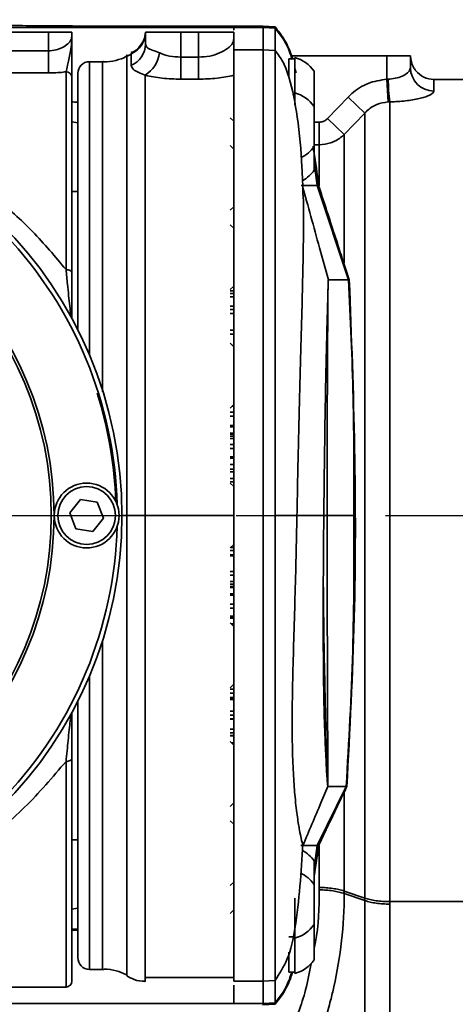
# Model space of a CAD drawing. Header units: millimetres. Extents: x -2031 to 1277, y -458 to 5880.
# Tile 16 of 62: x -1229 to -1192, y 4330 to 4413. Entities that reach past the tile are written whole.
import ezdxf

# ---------------------------------------------------------------- set-up
doc = ezdxf.new("R2010")
doc.units = ezdxf.units.MM
doc.header["$LTSCALE"] = 5
doc.linetypes.add('CENTER', pattern=[10.16, 6.35, -1.27, 1.27, -1.27])

msp = doc.modelspace()

# ---------------------------------------------------------------- linework, layer by layer
at = {"linetype": 'Continuous', "lineweight": 35}
for p, q in [((-1211.302, 4412.795), (-1235.802, 4412.795)), ((-1213.602, 4412.805), (-1211.302, 4412.795)), ((-1211.302, 4412.901), (-1213.601, 4412.906)), ((-1208.802, 4412.901), (-1211.302, 4412.901)), ((-1211.302, 4412.795), (-1208.802, 4412.795)), ((-1211.302, 4412.576), (-1211.302, 4412.795)), ((-1207.797, 4412.848), (-1208.852, 4412.904)), ((-1208.802, 4412.795), (-1208.802, 4412.855)), ((-1208.802, 4412.795), (-1207.802, 4412.743)), ((-1207.802, 4412.743), (-1207.802, 4412.788)), ((-1235.052, 4412.401), (-1227.052, 4412.401)), ((-1227.052, 4410.819), (-1227.052, 4412.401)), ((-1227.052, 4412.401), (-1225.052, 4412.401)), ((-1225.052, 4412.401), (-1225.052, 4412.067)), ((-1218.802, 4411.388), (-1218.802, 4412.401)), ((-1218.802, 4412.401), (-1215.802, 4412.401)), ((-1215.802, 4412.401), (-1215.802, 4410.285)), ((-1215.802, 4412.401), (-1214.302, 4412.401)), ((-1214.302, 4412.401), (-1211.302, 4412.401)), ((-1214.302, 4410.285), (-1214.302, 4412.401)), ((-1211.302, 4412.401), (-1211.302, 4411.799)), ((-1235.052, 4410.819), (-1227.052, 4410.819)), ((-1227.052, 4408.942), (-1227.052, 4410.819)), ((-1220.018, 4410.565), (-1220.017, 4410.635)), ((-1220.017, 4410.635), (-1220.016, 4410.64)), ((-1215.802, 4408.411), (-1215.802, 4410.285)), ((-1215.802, 4410.285), (-1214.302, 4410.285)), ((-1214.302, 4408.411), (-1214.302, 4410.285)), ((-1208.802, 4410.901), (-1211.302, 4410.901)), ((-1211.302, 4331.901), (-1211.302, 4410.901)), ((-1207.799, 4410.848), (-1208.852, 4410.904)), ((-1206.127, 4410.151), (-1206.627, 4410.151)), ((-1206.627, 4410.151), (-1206.627, 4409.943)), ((-1206.394, 4410.401), (-1198.302, 4410.401)), ((-1206.127, 4407.251), (-1206.127, 4410.251)), ((-1198.302, 4408.412), (-1198.302, 4410.401)), ((-1198.302, 4410.401), (-1196.302, 4410.401)), ((-1196.302, 4410.401), (-1196.302, 4409.37)), ((-1222.447, 4409.901), (-1223.552, 4409.901)), ((-1223.552, 4409.901), (-1223.552, 4385)), ((-1206.627, 4409.943), (-1206.627, 4408.591)), ((-1206.018, 4408.966), (-1206.127, 4409.325)), ((-1227.052, 4408.942), (-1235.052, 4408.942)), ((-1225.552, 4392.26), (-1225.552, 4409.043)), ((-1225.052, 4408.572), (-1225.052, 4391.999)), ((-1224.552, 4387.163), (-1224.552, 4408.901)), ((-1206.627, 4408.901), (-1206.751, 4408.901)), ((-1204.477, 4406.1), (-1204.477, 4409.1)), ((-1214.302, 4408.411), (-1215.802, 4408.411)), ((-1198.302, 4408.412), (-1198.18, 4408.42)), ((-1198.204, 4406.487), (-1198.302, 4408.412)), ((-1175.767, 4408.401), (-1194.302, 4408.401)), ((-1194.302, 4408.401), (-1194.302, 4407.408)), ((-1206.127, 4407.151), (-1206.326, 4407.151)), ((-1206.127, 4406.231), (-1206.127, 4407.251)), ((-1203.337, 4405.08), (-1201.594, 4406.896)), ((-1200.18, 4405.537), (-1201.594, 4406.896)), ((-1204.477, 4402.702), (-1204.477, 4406.1)), ((-1198.059, 4406.493), (-1198.204, 4406.487)), ((-1198.059, 4406.493), (-1198.059, 4338.649)), ((-1211.302, 4404.851), (-1211.602, 4405.151)), ((-1200.18, 4405.537), (-1201.923, 4403.725)), ((-1200.18, 4338.949), (-1200.18, 4405.537)), ((-1224.552, 4404.718), (-1225.052, 4404.795)), ((-1204.477, 4404.774), (-1204.044, 4404.774)), ((-1204.044, 4402.859), (-1204.044, 4404.774)), ((-1201.923, 4403.725), (-1203.337, 4405.08)), ((-1201.923, 4403.725), (-1201.923, 4392.824)), ((-1211.302, 4402.491), (-1211.602, 4402.791)), ((-1204.044, 4402.859), (-1204.477, 4402.859)), ((-1204.477, 4400.702), (-1204.477, 4402.702)), ((-1204.044, 4399.375), (-1204.044, 4402.859)), ((-1204.218, 4399.401), (-1204.477, 4401.33)), ((-1201.554, 4391.401), (-1204.218, 4399.401)), ((-1224.552, 4398.901), (-1225.052, 4398.901)), ((-1211.602, 4397.291), (-1211.302, 4397.591)), ((-1211.302, 4395.771), (-1211.602, 4396.071)), ((-1204.026, 4394.123), (-1203.274, 4391.401)), ((-1225.454, 4392.255), (-1225.552, 4392.26)), ((-1225.36, 4392.24), (-1225.454, 4392.255)), ((-1225.274, 4392.216), (-1225.36, 4392.24)), ((-1225.198, 4392.184), (-1225.274, 4392.216)), ((-1225.136, 4392.144), (-1225.198, 4392.184)), ((-1225.09, 4392.099), (-1225.136, 4392.144)), ((-1225.061, 4392.05), (-1225.09, 4392.099)), ((-1225.052, 4391.999), (-1225.061, 4392.05)), ((-1201.502, 4391.4), (-1201.554, 4391.401)), ((-1211.602, 4390.571), (-1211.302, 4390.871)), ((-1211.602, 4390.469), (-1211.302, 4390.469)), ((-1211.602, 4390.249), (-1211.302, 4390.249)), ((-1211.602, 4389.945), (-1211.302, 4389.945)), ((-1211.602, 4389.156), (-1211.302, 4389.156)), ((-1211.602, 4388.865), (-1211.302, 4388.865)), ((-1211.602, 4388.541), (-1211.302, 4388.541)), ((-1225.058, 4388.13), (-1225.128, 4388.29)), ((-1211.602, 4387.126), (-1211.302, 4387.126)), ((-1211.602, 4386.789), (-1211.302, 4386.789)), ((-1211.302, 4385.714), (-1211.602, 4386.014)), ((-1211.302, 4385.818), (-1211.405, 4385.818)), ((-1211.302, 4385.715), (-1211.303, 4385.715)), ((-1211.602, 4380.514), (-1211.302, 4380.814)), ((-1211.302, 4380.161), (-1211.602, 4380.161)), ((-1211.302, 4380.664), (-1211.452, 4380.664)), ((-1211.602, 4379.825), (-1211.302, 4379.825)), ((-1211.602, 4379.025), (-1211.302, 4379.025)), ((-1211.302, 4378.912), (-1211.602, 4378.912)), ((-1211.602, 4378.395), (-1211.302, 4378.395)), ((-1211.602, 4378.312), (-1211.302, 4378.312)), ((-1211.302, 4378.138), (-1211.602, 4378.138)), ((-1211.302, 4377.947), (-1211.602, 4377.947)), ((-1211.302, 4377.414), (-1211.602, 4377.414)), ((-1211.602, 4377.093), (-1211.302, 4377.093)), ((-1211.602, 4376.384), (-1211.302, 4376.384)), ((-1211.302, 4376.272), (-1211.602, 4376.272)), ((-1211.602, 4375.731), (-1211.302, 4375.731)), ((-1211.302, 4375.326), (-1211.602, 4375.326)), ((-1211.302, 4375.097), (-1211.602, 4375.097)), ((-1211.302, 4374.545), (-1211.602, 4374.545)), ((-1211.602, 4374.245), (-1211.302, 4374.245)), ((-1211.302, 4373.851), (-1211.602, 4374.151)), ((-1225.227, 4371.626), (-1224.319, 4372.748)), ((-1224.319, 4372.748), (-1222.893, 4372.523)), ((-1222.893, 4372.523), (-1222.376, 4371.176)), ((-1224.71, 4370.279), (-1225.227, 4371.626)), ((-1222.376, 4371.176), (-1223.284, 4370.054)), ((-1220.387, 4371.401), (-1220.802, 4371.401)), ((-1211.302, 4371.401), (-1218.842, 4371.401)), ((-1205.939, 4371.401), (-1203.658, 4371.401)), ((-1223.284, 4370.054), (-1224.71, 4370.279)), ((-1211.602, 4368.651), (-1211.302, 4368.951)), ((-1211.602, 4368.434), (-1211.302, 4368.434)), ((-1211.302, 4368.675), (-1211.577, 4368.675)), ((-1211.602, 4368.077), (-1211.302, 4368.077)), ((-1211.302, 4367.982), (-1211.602, 4367.982)), ((-1211.302, 4366.649), (-1211.602, 4366.649)), ((-1211.302, 4366.333), (-1211.602, 4366.333)), ((-1211.302, 4365.793), (-1211.602, 4365.793)), ((-1211.602, 4365.589), (-1211.302, 4365.589)), ((-1211.602, 4365.368), (-1211.302, 4365.368)), ((-1211.302, 4365.282), (-1211.602, 4365.282)), ((-1211.602, 4364.756), (-1211.302, 4364.756)), ((-1211.602, 4364.643), (-1211.302, 4364.643)), ((-1211.302, 4363.871), (-1211.602, 4363.871)), ((-1211.302, 4363.54), (-1211.602, 4363.54)), ((-1211.602, 4362.859), (-1211.302, 4362.859)), ((-1211.602, 4362.782), (-1211.302, 4362.782)), ((-1211.302, 4362.707), (-1211.602, 4362.707)), ((-1211.302, 4361.988), (-1211.602, 4362.288)), ((-1211.526, 4362.212), (-1211.302, 4362.212)), ((-1211.413, 4362.1), (-1211.302, 4362.1)), ((-1223.552, 4357.802), (-1223.552, 4332.901)), ((-1211.602, 4356.788), (-1211.302, 4357.088)), ((-1211.302, 4356.669), (-1211.602, 4356.669)), ((-1211.302, 4356.329), (-1211.602, 4356.329)), ((-1211.302, 4355.953), (-1211.602, 4355.953)), ((-1211.602, 4355.882), (-1211.302, 4355.882)), ((-1224.552, 4333.901), (-1224.552, 4355.639)), ((-1211.602, 4355.793), (-1211.302, 4355.793)), ((-1225.128, 4354.512), (-1225.058, 4354.672)), ((-1211.302, 4354.807), (-1211.602, 4354.807)), ((-1211.302, 4354.479), (-1211.602, 4354.479)), ((-1211.302, 4354.165), (-1211.602, 4354.165)), ((-1211.602, 4354.119), (-1211.302, 4354.119)), ((-1211.302, 4353.284), (-1211.602, 4353.284)), ((-1211.302, 4352.973), (-1211.602, 4352.973)), ((-1211.302, 4352.729), (-1211.602, 4352.729)), ((-1211.602, 4352.702), (-1211.302, 4352.702)), ((-1211.302, 4351.931), (-1211.602, 4352.231)), ((-1211.302, 4352.129), (-1211.5, 4352.129)), ((-1225.454, 4350.547), (-1225.552, 4350.542)), ((-1225.552, 4331.401), (-1225.552, 4350.542)), ((-1225.36, 4350.562), (-1225.454, 4350.547)), ((-1225.274, 4350.586), (-1225.36, 4350.562)), ((-1225.198, 4350.618), (-1225.274, 4350.586)), ((-1225.136, 4350.658), (-1225.198, 4350.618)), ((-1225.09, 4350.703), (-1225.136, 4350.658)), ((-1225.061, 4350.752), (-1225.09, 4350.703)), ((-1225.052, 4350.803), (-1225.061, 4350.752)), ((-1225.052, 4350.803), (-1225.052, 4331.901)), ((-1201.757, 4348.401), (-1204.218, 4343.401)), ((-1203.311, 4348.403), (-1203.898, 4347.024)), ((-1201.757, 4348.401), (-1201.71, 4348.401)), ((-1201.923, 4347.915), (-1201.923, 4339.544)), ((-1211.602, 4346.731), (-1211.302, 4347.031)), ((-1211.302, 4345.211), (-1211.602, 4345.511)), ((-1225.052, 4343.901), (-1224.552, 4343.901)), ((-1204.218, 4343.401), (-1204.477, 4341.472)), ((-1204.044, 4339.844), (-1204.044, 4343.479)), ((-1204.477, 4340.1), (-1204.477, 4342.1)), ((-1211.602, 4340.011), (-1211.302, 4340.311)), ((-1204.477, 4336.702), (-1204.477, 4340.1)), ((-1204.045, 4339.645), (-1204.044, 4339.844)), ((-1200.18, 4338.949), (-1201.923, 4339.544)), ((-1200.18, 4338.737), (-1201.923, 4339.331)), ((-1206.127, 4335.551), (-1206.127, 4338.941)), ((-1175.802, 4338.649), (-1198.059, 4338.649)), ((-1225.052, 4338.007), (-1224.552, 4338.083)), ((-1211.602, 4337.651), (-1211.302, 4337.951)), ((-1204.477, 4333.702), (-1204.477, 4336.702)), ((-1224.552, 4336.231), (-1225.052, 4336.231)), ((-1206.627, 4335.651), (-1206.127, 4335.651)), ((-1206.127, 4332.551), (-1206.127, 4335.551)), ((-1206.627, 4334.359), (-1206.627, 4332.651)), ((-1206.745, 4333.901), (-1206.627, 4333.901)), ((-1223.552, 4332.901), (-1222.441, 4332.901)), ((-1206.627, 4332.651), (-1206.127, 4332.651)), ((-1218.89, 4332.2), (-1211.302, 4332.2)), ((-1211.302, 4331.901), (-1208.752, 4331.901)), ((-1208.852, 4331.898), (-1207.799, 4331.953)), ((-1271.302, 4331.401), (-1225.552, 4331.401)), ((-1211.302, 4331.232), (-1211.302, 4331.551)), ((-1211.302, 4330.006), (-1235.802, 4330.006)), ((-1213.548, 4329.997), (-1211.302, 4330.006)), ((-1211.302, 4330.006), (-1208.802, 4330.006)), ((-1208.802, 4330.006), (-1207.802, 4330.059)), ((-1208.802, 4329.947), (-1208.802, 4330.006)), ((-1207.802, 4330.059), (-1207.802, 4330.014)), ((-1208.852, 4329.898), (-1207.797, 4329.954))]:
    msp.add_line(p, q, dxfattribs=at)
at = {"color": 4, "linetype": 'CENTER'}
msp.add_line((-1401.605, 4371.401), (-1121.248, 4371.401), dxfattribs=at)
at = {"linetype": 'Continuous', "lineweight": 35}
for centre, radius in [((-1255.802, 4371.401), 35), ((-1255.802, 4371.401), 29.231), ((-1255.802, 4371.401), 29), ((-1223.802, 4371.401), 2.75), ((-1223.802, 4371.401), 2.45)]:
    msp.add_circle(centre, radius, dxfattribs=at)
for centre, radius, start, end in [((-1220.797, 4412.402), 1.995, 292.98328, 359.96503), ((-1220.747, 4411.402), 1.946, 292.02617, 359.59591), ((-1220.073, 4410.891), 2.459, 300.05674, 354.4736), ((-1206.888, 4407.401), 2.95, 35.1663, 75.03898), ((-1223.552, 4408.901), 1, 90, 180), ((-1194.32, 4409.39), 1.981, 180.55736, 270.54672), ((-1225.537, 4408.557), 0.486, 1.79263, 91.68691), ((-1194.302, 4410.401), 2, 218.9368, 270), ((-1184.224, 4408.331), 13.956, 179.63739, 187.56897), ((-1206.888, 4404.401), 2.95, 35.1663, 75.03898), ((-1206.888, 4404.401), 2.95, 296.42756, 324.8337), ((-1206.888, 4402.401), 2.95, 299.21585, 324.8337), ((-1255.802, 4371.401), 34.6, 1.54257, 43.45743), ((-1225.536, 4388.029), 0.485, 12.78935, 32.55951), ((-1255.802, 4371.401), 34.5, 1.97565, 17.51146), ((-1255.802, 4371.401), 34.6, 316.54257, 358.45743), ((-1225.536, 4354.773), 0.485, 327.44249, 345.29148), ((-1206.888, 4340.401), 2.95, 35.1663, 60.95556), ((-1206.888, 4338.401), 2.95, 35.1663, 65.06295), ((-1206.888, 4338.401), 2.95, 284.96102, 324.8337), ((-1223.552, 4333.901), 1, 180, 270), ((-1206.888, 4335.401), 2.95, 284.96102, 324.8337), ((-1225.552, 4331.901), 0.5, 270, 0)]:
    msp.add_arc(centre, radius, start, end, dxfattribs=at)
for points, knots in [([(-1213.555, 4412.904), (-1215.119, 4412.907), (-1217.935, 4412.914), (-1221.678, 4412.918), (-1224.588, 4412.926), (-1226.951, 4412.938), (-1229.469, 4412.959), (-1232.193, 4412.993), (-1234.852, 4413.038), (-1236.883, 4413.087), (-1238.805, 4413.143), (-1241.2, 4413.228), (-1243.532, 4413.336), (-1245.111, 4413.418), (-1245.819, 4413.455), (-1245.958, 4413.463)], [0, 0, 0, 0, 0.1188, 0.213857, 0.285533, 0.344461, 0.405911, 0.485955, 0.558396, 0.622339, 0.689295, 0.794859, 0.90271, 0.980871, 1, 1, 1, 1]), ([(-1208.802, 4410.901), (-1208.802, 4411.215), (-1208.802, 4411.983), (-1208.802, 4412.494), (-1208.802, 4412.795)], [0, 0, 0, 0, 0.408276, 1, 1, 1, 1]), ([(-1206.287, 4410.092), (-1206.341, 4410.25), (-1206.543, 4410.855), (-1206.982, 4411.842), (-1207.547, 4412.536), (-1207.802, 4412.848)], [0, 0, 0, 0, 0.163771, 0.623627, 1, 1, 1, 1]), ([(-1207.802, 4410.849), (-1207.802, 4411.004), (-1207.802, 4411.457), (-1207.802, 4412.136), (-1207.802, 4412.536), (-1207.802, 4412.743)], [0, 0, 0, 0, 0.202074, 0.588345, 1, 1, 1, 1]), ([(-1206.355, 4410.078), (-1206.402, 4410.244), (-1206.578, 4410.86), (-1207.032, 4411.788), (-1207.564, 4412.448), (-1207.802, 4412.743)], [0, 0, 0, 0, 0.168862, 0.628594, 1, 1, 1, 1]), ([(-1227.052, 4410.819), (-1226.835, 4410.834), (-1226.394, 4410.866), (-1225.818, 4411.096), (-1225.37, 4411.411), (-1225.098, 4411.756), (-1225.066, 4411.972), (-1225.052, 4412.067)], [0, 0, 0, 0, 0.190018, 0.386119, 0.59591, 0.82174, 1, 1, 1, 1]), ([(-1225.552, 4409.043), (-1225.514, 4409.21), (-1225.427, 4409.598), (-1225.228, 4410.499), (-1225.094, 4411.282), (-1225.057, 4411.74), (-1225.052, 4411.979), (-1225.052, 4412.044), (-1225.052, 4412.065), (-1225.052, 4412.067)], [0, 0, 0, 0, 0.25062, 0.581418, 0.786454, 0.94303, 0.981504, 0.997802, 1, 1, 1, 1]), ([(-1225.052, 4412.067), (-1225.052, 4412.064), (-1225.052, 4411.791), (-1225.052, 4411.244), (-1225.052, 4410.258), (-1225.052, 4409.204), (-1225.052, 4408.769), (-1225.052, 4408.572)], [0, 0, 0, 0, 0.002158, 0.19615, 0.3896, 0.724632, 1, 1, 1, 1]), ([(-1219.332, 4411.142), (-1219.183, 4411.339), (-1218.883, 4411.737), (-1218.829, 4412.178), (-1218.802, 4412.401)], [0, 0, 0, 0, 0.494259, 1, 1, 1, 1]), ([(-1219.292, 4411.204), (-1219.319, 4411.168), (-1219.469, 4410.962), (-1219.728, 4410.758), (-1219.98, 4410.688), (-1220.027, 4410.675)], [0, 0, 0, 0, 0.1472937, 0.8431523, 1, 1, 1, 1]), ([(-1218.802, 4411.388), (-1218.77, 4411.274), (-1218.707, 4411.048), (-1218.24, 4410.897), (-1217.81, 4410.727), (-1217.626, 4410.654)], [0, 0, 0, 0, 0.367614, 0.729555, 1, 1, 1, 1]), ([(-1214.302, 4410.285), (-1213.977, 4410.305), (-1213.323, 4410.344), (-1212.457, 4410.633), (-1211.781, 4411.023), (-1211.371, 4411.441), (-1211.323, 4411.69), (-1211.302, 4411.799)], [0, 0, 0, 0, 0.1949659, 0.3935844, 0.6031682, 0.8264301, 1, 1, 1, 1]), ([(-1211.302, 4411.799), (-1211.302, 4411.796), (-1211.302, 4411.37), (-1211.302, 4410.514), (-1211.302, 4409.371), (-1211.302, 4408.943), (-1211.302, 4408.753)], [0, 0, 0, 0, 0.002498, 0.357492, 0.715173, 1, 1, 1, 1]), ([(-1220.362, 4410.397), (-1220.382, 4410.383), (-1220.664, 4410.185), (-1221.343, 4410), (-1222.04, 4409.845), (-1222.41, 4409.905), (-1222.439, 4409.91)], [0, 0, 0, 0, 0.034309, 0.479184, 0.959997, 1, 1, 1, 1]), ([(-1220.387, 4371.401), (-1220.387, 4372.737), (-1220.387, 4375.422), (-1220.387, 4380.22), (-1220.387, 4385.747), (-1220.387, 4391.652), (-1220.387, 4397.034), (-1220.387, 4401.644), (-1220.387, 4405.426), (-1220.387, 4408.243), (-1220.387, 4409.919), (-1220.386, 4410.621), (-1220.387, 4410.446), (-1220.387, 4410.434)], [0, 0, 0, 0, 0.0654273, 0.1315553, 0.2375589, 0.3466371, 0.4526478, 0.5617339, 0.66771, 0.7767577, 0.8827828, 0.9918849, 1, 1, 1, 1]), ([(-1219.978, 4410.514), (-1220.075, 4410.494), (-1220.204, 4410.467), (-1220.309, 4410.39), (-1220.334, 4410.371)], [0, 0, 0, 0, 0.755053, 1, 1, 1, 1]), ([(-1220.018, 4409.598), (-1220.018, 4409.691), (-1220.018, 4410.169), (-1220.018, 4410.389), (-1220.018, 4410.565)], [0, 0, 0, 0, 0.196371, 1, 1, 1, 1]), ([(-1217.626, 4410.654), (-1217.615, 4410.65), (-1217.358, 4410.538), (-1216.78, 4410.344), (-1216.126, 4410.305), (-1215.802, 4410.285)], [0, 0, 0, 0, 0.020336, 0.514714, 1, 1, 1, 1]), ([(-1205.426, 4398.576), (-1205.45, 4399.377), (-1205.514, 4401.584), (-1205.811, 4404.89), (-1206.376, 4407.93), (-1207.05, 4409.858), (-1207.567, 4410.539), (-1207.802, 4410.848)], [0, 0, 0, 0, 0.19434, 0.535716, 0.804709, 0.911123, 1, 1, 1, 1]), ([(-1196.302, 4410.381), (-1196.261, 4410.053), (-1196.208, 4409.621), (-1195.924, 4409.235), (-1195.856, 4409.142)], [0, 0, 0, 0, 0.761193, 1, 1, 1, 1]), ([(-1222.447, 4381.889), (-1222.447, 4382.981), (-1222.447, 4386.198), (-1222.447, 4391.093), (-1222.447, 4396.437), (-1222.447, 4401.011), (-1222.447, 4404.783), (-1222.447, 4407.528), (-1222.447, 4409.24), (-1222.447, 4409.904), (-1222.447, 4409.864), (-1222.447, 4409.855)], [0, 0, 0, 0, 0.0679754, 0.2001688, 0.3286367, 0.4608302, 0.5892981, 0.7214916, 0.8415664, 0.9646633, 1, 1, 1, 1]), ([(-1218.842, 4408.763), (-1219.028, 4408.839), (-1219.494, 4409.029), (-1219.926, 4409.256), (-1219.986, 4409.481), (-1220.018, 4409.598)], [0, 0, 0, 0, 0.244055, 0.608403, 1, 1, 1, 1]), ([(-1198.18, 4408.42), (-1198.091, 4408.425), (-1197.773, 4408.443), (-1197.246, 4408.559), (-1196.725, 4408.796), (-1196.371, 4409.086), (-1196.325, 4409.275), (-1196.302, 4409.37)], [0, 0, 0, 0, 0.084427, 0.30264, 0.531939, 0.765817, 1, 1, 1, 1]), ([(-1225.552, 4409.043), (-1225.629, 4409.032), (-1226.105, 4408.969), (-1226.62, 4408.954), (-1227.052, 4408.942)], [0, 0, 0, 0, 0.161626, 1, 1, 1, 1]), ([(-1218.842, 4408.763), (-1218.842, 4408.58), (-1218.842, 4407.65), (-1218.842, 4405.42), (-1218.842, 4401.976), (-1218.842, 4398.432), (-1218.842, 4394.511), (-1218.842, 4389.491), (-1218.842, 4383.507), (-1218.842, 4377.418), (-1218.842, 4373.406), (-1218.842, 4371.401)], [0, 0, 0, 0, 0.03326, 0.169254, 0.305248, 0.393799, 0.482349, 0.618342, 0.754336, 0.877168, 1, 1, 1, 1]), ([(-1215.802, 4408.411), (-1216.339, 4408.429), (-1217.408, 4408.465), (-1218.387, 4408.65), (-1218.825, 4408.758), (-1218.842, 4408.763)], [0, 0, 0, 0, 0.492872, 0.980345, 1, 1, 1, 1]), ([(-1211.302, 4408.753), (-1211.302, 4408.753), (-1211.305, 4408.752), (-1211.732, 4408.647), (-1212.695, 4408.465), (-1213.764, 4408.429), (-1214.302, 4408.411)], [0, 0, 0, 0, 0.000019, 0.004218, 0.499367, 1, 1, 1, 1]), ([(-1211.302, 4371.401), (-1211.302, 4372.78), (-1211.302, 4375.537), (-1211.302, 4379.628), (-1211.302, 4383.629), (-1211.302, 4387.496), (-1211.302, 4391.187), (-1211.302, 4394.661), (-1211.302, 4397.88), (-1211.302, 4400.809), (-1211.302, 4403.417), (-1211.302, 4405.605), (-1211.302, 4407.418), (-1211.302, 4408.308), (-1211.302, 4408.753)], [0, 0, 0, 0, 0.084487, 0.168973, 0.25346, 0.337946, 0.422433, 0.50692, 0.591406, 0.675893, 0.760379, 0.844866, 0.922432, 1, 1, 1, 1]), ([(-1201.594, 4406.896), (-1201.493, 4406.995), (-1201.005, 4407.477), (-1199.933, 4408.165), (-1198.845, 4408.329), (-1198.302, 4408.412)], [0, 0, 0, 0, 0.115091, 0.55741, 1, 1, 1, 1]), ([(-1194.302, 4407.408), (-1194.348, 4407.317), (-1194.441, 4407.134), (-1195.162, 4406.851), (-1196.213, 4406.624), (-1197.254, 4406.515), (-1197.882, 4406.498), (-1198.059, 4406.493)], [0, 0, 0, 0, 0.2258096, 0.453419, 0.6834743, 0.9106587, 1, 1, 1, 1]), ([(-1225.052, 4406.482), (-1224.974, 4406.481), (-1224.792, 4406.479), (-1224.639, 4406.476), (-1224.552, 4406.475)], [0, 0, 0, 0, 0.430772, 1, 1, 1, 1]), ([(-1198.204, 4406.487), (-1198.531, 4406.435), (-1199.19, 4406.331), (-1199.83, 4405.898), (-1200.12, 4405.599), (-1200.18, 4405.537)], [0, 0, 0, 0, 0.438615, 0.882957, 1, 1, 1, 1]), ([(-1243.054, 4404.557), (-1241.789, 4404.099), (-1239.039, 4403.103), (-1235.219, 4401.006), (-1231.591, 4398.457), (-1228.326, 4395.574), (-1226.476, 4393.364), (-1225.552, 4392.26)], [0, 0, 0, 0, 0.1821168, 0.3957481, 0.6088103, 0.8044442, 1, 1, 1, 1]), ([(-1204.044, 4404.774), (-1203.935, 4404.785), (-1203.718, 4404.807), (-1203.482, 4404.942), (-1203.37, 4405.048), (-1203.337, 4405.08)], [0, 0, 0, 0, 0.412615, 0.82496, 1, 1, 1, 1]), ([(-1201.923, 4403.725), (-1202.023, 4403.635), (-1202.359, 4403.33), (-1203.069, 4402.951), (-1203.718, 4402.89), (-1204.044, 4402.859)], [0, 0, 0, 0, 0.173318, 0.584942, 1, 1, 1, 1]), ([(-1204.104, 4399.405), (-1204.108, 4399.434), (-1204.216, 4400.389), (-1204.358, 4401.446), (-1204.551, 4402.579), (-1204.575, 4402.724)], [0, 0, 0, 0, 0.026429, 0.876174, 1, 1, 1, 1]), ([(-1204.218, 4399.401), (-1204.446, 4399.401), (-1204.901, 4399.401), (-1205.443, 4399.401), (-1205.555, 4399.401), (-1205.576, 4399.401)], [0, 0, 0, 0, 0.449149, 0.89429, 1, 1, 1, 1]), ([(-1204.026, 4394.123), (-1204.273, 4395.019), (-1204.784, 4396.872), (-1205.233, 4398.513), (-1205.465, 4399.36)], [0, 0, 0, 0, 0.483706, 1, 1, 1, 1]), ([(-1204.132, 4399.401), (-1204.123, 4399.401), (-1204.062, 4399.401), (-1204.146, 4399.401), (-1204.218, 4399.401)], [0, 0, 0, 0, 0.1485, 1, 1, 1, 1]), ([(-1201.491, 4391.4), (-1201.72, 4392.094), (-1202.197, 4393.537), (-1202.88, 4395.636), (-1203.48, 4397.488), (-1203.893, 4398.756), (-1204.103, 4399.401)], [0, 0, 0, 0, 0.217458, 0.452061, 0.721561, 1, 1, 1, 1]), ([(-1205.939, 4371.401), (-1205.904, 4373.206), (-1205.834, 4376.786), (-1205.724, 4381.582), (-1205.602, 4385.901), (-1205.493, 4389.709), (-1205.42, 4393.007), (-1205.381, 4395.689), (-1205.374, 4397.612), (-1205.398, 4398.293), (-1205.408, 4398.577)], [0, 0, 0, 0, 0.133381, 0.264549, 0.394317, 0.52343, 0.652596, 0.782279, 0.909164, 1, 1, 1, 1]), ([(-1225.128, 4388.29), (-1225.135, 4388.337), (-1225.165, 4388.529), (-1225.263, 4389.407), (-1225.401, 4390.722), (-1225.511, 4391.845), (-1225.552, 4392.26)], [0, 0, 0, 0, 0.072312, 0.298609, 0.740581, 1, 1, 1, 1]), ([(-1225.052, 4391.999), (-1225.052, 4391.427), (-1225.052, 4390.265), (-1225.052, 4388.986), (-1225.052, 4388.284), (-1225.052, 4388.148), (-1225.052, 4388.141)], [0, 0, 0, 0, 0.365136, 0.741551, 0.987542, 1, 1, 1, 1]), ([(-1203.301, 4390.78), (-1203.295, 4390.978), (-1203.285, 4391.386), (-1203.278, 4391.396), (-1203.274, 4391.401)], [0, 0, 0, 0, 0.486243, 1, 1, 1, 1]), ([(-1201.554, 4391.401), (-1202.025, 4391.401), (-1202.974, 4391.401), (-1203.173, 4391.401), (-1203.274, 4391.401)], [0, 0, 0, 0, 0.49549, 1, 1, 1, 1]), ([(-1201.698, 4348.401), (-1201.449, 4353.173), (-1200.952, 4362.72), (-1200.954, 4377.071), (-1201.312, 4386.625), (-1201.491, 4391.4)], [0, 0, 0, 0, 0.33329, 0.666799, 1, 1, 1, 1]), ([(-1201.554, 4391.401), (-1201.4, 4388.069), (-1201.09, 4381.406), (-1201.098, 4374.736), (-1201.102, 4371.401)], [0, 0, 0, 0, 0.499987, 1, 1, 1, 1]), ([(-1203.658, 4371.401), (-1203.646, 4372.532), (-1203.621, 4374.81), (-1203.58, 4377.925), (-1203.535, 4380.836), (-1203.485, 4383.498), (-1203.429, 4385.889), (-1203.374, 4387.952), (-1203.326, 4389.698), (-1203.309, 4390.414), (-1203.301, 4390.78)], [0, 0, 0, 0, 0.120225, 0.242086, 0.365255, 0.489477, 0.614378, 0.739626, 0.866913, 1, 1, 1, 1]), ([(-1203.301, 4390.78), (-1203.322, 4388.084), (-1203.372, 4381.625), (-1203.376, 4375.165), (-1203.378, 4371.401)], [0, 0, 0, 0, 0.417395, 1, 1, 1, 1]), ([(-1225.054, 4388.123), (-1225.061, 4388.136), (-1225.074, 4388.159), (-1225.072, 4388.156), (-1225.072, 4388.155)], [0, 0, 0, 0, 0.5568901, 1, 1, 1, 1]), ([(-1220.386, 4332.385), (-1220.386, 4332.375), (-1220.388, 4332.337), (-1220.387, 4333.145), (-1220.387, 4335.1), (-1220.387, 4338.147), (-1220.387, 4342.108), (-1220.387, 4346.92), (-1220.387, 4352.413), (-1220.387, 4358.456), (-1220.387, 4364.843), (-1220.387, 4369.22), (-1220.387, 4371.401)], [0, 0, 0, 0, 0.034478, 0.141862, 0.249245, 0.356603, 0.46396, 0.571334, 0.678709, 0.786074, 0.893439, 1, 1, 1, 1]), ([(-1218.842, 4371.401), (-1218.842, 4371.401), (-1218.842, 4369.596), (-1218.842, 4365.947), (-1218.842, 4360.084), (-1218.842, 4353.911), (-1218.842, 4348.577), (-1218.842, 4344.446), (-1218.842, 4341.151), (-1218.842, 4338.09), (-1218.842, 4335.286), (-1218.842, 4333.097), (-1218.842, 4332.101), (-1218.842, 4331.806), (-1218.842, 4331.905), (-1218.842, 4331.905)], [0, 0, 0, 0, 0.000001, 0.086624, 0.17493, 0.286725, 0.402222, 0.472673, 0.544017, 0.629927, 0.717476, 0.82246, 0.930489, 0.999754, 1, 1, 1, 1]), ([(-1211.302, 4371.401), (-1211.302, 4370.022), (-1211.302, 4367.265), (-1211.302, 4363.173), (-1211.302, 4359.172), (-1211.302, 4355.305), (-1211.302, 4351.615), (-1211.302, 4348.141), (-1211.302, 4344.922), (-1211.302, 4341.993), (-1211.302, 4339.386), (-1211.302, 4337.131), (-1211.302, 4335.248), (-1211.302, 4333.773), (-1211.302, 4332.73), (-1211.302, 4332.386), (-1211.302, 4332.231)], [0, 0, 0, 0, 0.072333, 0.144667, 0.217, 0.289334, 0.361667, 0.434001, 0.506334, 0.578667, 0.651001, 0.723334, 0.795668, 0.868001, 0.940335, 1, 1, 1, 1]), ([(-1205.939, 4371.401), (-1205.975, 4371.401), (-1206.082, 4371.401), (-1206.301, 4371.401), (-1206.747, 4371.401), (-1207.192, 4371.401), (-1207.598, 4371.401), (-1207.802, 4371.401)], [0, 0, 0, 0, 0.196927, 0.598735, 0.799518, 0.899868, 1, 1, 1, 1]), ([(-1205.443, 4343.432), (-1205.444, 4343.448), (-1205.447, 4343.484), (-1205.549, 4343.855), (-1205.711, 4344.63), (-1205.896, 4345.715), (-1206.086, 4347.256), (-1206.24, 4349.236), (-1206.334, 4351.533), (-1206.356, 4354.331), (-1206.305, 4357.511), (-1206.209, 4360.92), (-1206.103, 4364.432), (-1206.009, 4367.97), (-1205.963, 4370.251), (-1205.939, 4371.401)], [0, 0, 0, 0, 0.104599, 0.23769, 0.323635, 0.407332, 0.48964, 0.550991, 0.612349, 0.674033, 0.736455, 0.800005, 0.865122, 0.931976, 1, 1, 1, 1]), ([(-1203.702, 4365.698), (-1203.697, 4366.694), (-1203.686, 4368.668), (-1203.667, 4370.495), (-1203.658, 4371.401)], [0, 0, 0, 0, 0.5044413, 1, 1, 1, 1]), ([(-1203.378, 4371.401), (-1203.415, 4371.401), (-1203.481, 4371.401), (-1203.604, 4371.401), (-1203.658, 4371.401)], [0, 0, 0, 0, 0.559656, 1, 1, 1, 1]), ([(-1203.378, 4371.401), (-1203.373, 4367.637), (-1203.361, 4359.971), (-1203.328, 4352.306), (-1203.311, 4348.403)], [0, 0, 0, 0, 0.490946, 1, 1, 1, 1]), ([(-1201.102, 4371.401), (-1201.125, 4371.401), (-1201.17, 4371.401), (-1201.244, 4371.401), (-1201.321, 4371.401), (-1201.4, 4371.401), (-1201.472, 4371.401), (-1201.536, 4371.401), (-1201.591, 4371.401), (-1201.65, 4371.401), (-1201.708, 4371.401), (-1201.78, 4371.401), (-1201.86, 4371.401), (-1201.946, 4371.401), (-1202.03, 4371.401), (-1202.106, 4371.401), (-1202.174, 4371.401), (-1202.225, 4371.401), (-1202.299, 4371.401), (-1202.4, 4371.401), (-1202.529, 4371.401), (-1202.651, 4371.401), (-1202.743, 4371.401), (-1202.806, 4371.401), (-1202.845, 4371.401), (-1202.885, 4371.401), (-1202.917, 4371.401), (-1202.944, 4371.401), (-1202.965, 4371.401), (-1202.988, 4371.401), (-1203.012, 4371.401), (-1203.036, 4371.401), (-1203.062, 4371.401), (-1203.084, 4371.401), (-1203.106, 4371.401), (-1203.125, 4371.401), (-1203.144, 4371.401), (-1203.163, 4371.401), (-1203.181, 4371.401), (-1203.202, 4371.401), (-1203.233, 4371.401), (-1203.271, 4371.401), (-1203.307, 4371.401), (-1203.344, 4371.401), (-1203.367, 4371.401), (-1203.378, 4371.401)], [0, 0, 0, 0, 0.027532, 0.056314, 0.083019, 0.111986, 0.13879, 0.156581, 0.176611, 0.194584, 0.215965, 0.236253, 0.26755, 0.298548, 0.324494, 0.355411, 0.380076, 0.396704, 0.41153, 0.461373, 0.511687, 0.563578, 0.614804, 0.634115, 0.651886, 0.670709, 0.693176, 0.702378, 0.713539, 0.726144, 0.739677, 0.753621, 0.76746, 0.784629, 0.795386, 0.807327, 0.819812, 0.832203, 0.84386, 0.856806, 0.878533, 0.912065, 0.938986, 0.970171, 1, 1, 1, 1]), ([(-1201.102, 4371.401), (-1201.098, 4367.564), (-1201.089, 4359.891), (-1201.534, 4352.231), (-1201.757, 4348.401)], [0, 0, 0, 0, 0.5000194, 1, 1, 1, 1]), ([(-1203.398, 4349.319), (-1203.41, 4349.521), (-1203.433, 4349.928), (-1203.483, 4350.894), (-1203.546, 4352.252), (-1203.617, 4354.142), (-1203.673, 4356.639), (-1203.702, 4359.604), (-1203.709, 4362.708), (-1203.704, 4364.709), (-1203.702, 4365.698)], [0, 0, 0, 0, 0.123214, 0.248773, 0.375868, 0.503474, 0.630501, 0.756075, 0.879483, 1, 1, 1, 1]), ([(-1203.398, 4349.319), (-1203.406, 4349.675), (-1203.432, 4350.818), (-1203.478, 4352.914), (-1203.537, 4355.439), (-1203.598, 4358.177), (-1203.649, 4361.02), (-1203.684, 4363.827), (-1203.696, 4365.074), (-1203.702, 4365.698)], [0, 0, 0, 0, 0.10893, 0.349669, 0.472244, 0.591478, 0.824928, 0.912356, 1, 1, 1, 1]), ([(-1222.441, 4332.951), (-1222.443, 4332.943), (-1222.454, 4332.91), (-1222.445, 4333.694), (-1222.448, 4335.614), (-1222.447, 4338.609), (-1222.448, 4342.507), (-1222.447, 4347.24), (-1222.447, 4352.532), (-1222.447, 4357.126), (-1222.447, 4359.94), (-1222.447, 4360.807)], [0, 0, 0, 0, 0.040951, 0.171575, 0.302199, 0.432824, 0.563448, 0.694072, 0.824697, 0.945994, 1, 1, 1, 1]), ([(-1225.552, 4350.542), (-1225.492, 4351.142), (-1225.369, 4352.39), (-1225.219, 4353.836), (-1225.15, 4354.343), (-1225.128, 4354.512)], [0, 0, 0, 0, 0.3821, 0.794168, 1, 1, 1, 1]), ([(-1225.074, 4354.642), (-1225.073, 4354.643), (-1225.073, 4354.645), (-1225.062, 4354.665), (-1225.06, 4354.669)], [0, 0, 0, 0, 0.764121, 1, 1, 1, 1]), ([(-1225.052, 4354.684), (-1225.052, 4354.557), (-1225.052, 4354.135), (-1225.052, 4352.715), (-1225.052, 4351.422), (-1225.052, 4350.803)], [0, 0, 0, 0, 0.183143, 0.608619, 1, 1, 1, 1]), ([(-1225.552, 4350.542), (-1226.691, 4349.203), (-1228.992, 4346.5), (-1233.34, 4342.971), (-1237.597, 4340.423), (-1241.617, 4338.677), (-1244.633, 4337.665), (-1247.592, 4336.928), (-1250.474, 4336.427), (-1253.519, 4336.131), (-1256.639, 4336.075), (-1259.757, 4336.263), (-1263.308, 4336.761), (-1267.239, 4337.679), (-1269.937, 4338.731), (-1271.302, 4339.263)], [0, 0, 0, 0, 0.107061, 0.216083, 0.349632, 0.418144, 0.486623, 0.541286, 0.596574, 0.652518, 0.70985, 0.765737, 0.822941, 0.910486, 1, 1, 1, 1]), ([(-1203.311, 4348.403), (-1203.317, 4348.414), (-1203.331, 4348.436), (-1203.376, 4349.022), (-1203.398, 4349.319)], [0, 0, 0, 0, 0.492388, 1, 1, 1, 1]), ([(-1204.103, 4343.401), (-1203.917, 4343.793), (-1203.572, 4344.519), (-1203.015, 4345.685), (-1202.357, 4347.055), (-1201.91, 4347.968), (-1201.698, 4348.401)], [0, 0, 0, 0, 0.318457, 0.590794, 0.805575, 1, 1, 1, 1]), ([(-1203.309, 4348.401), (-1203.309, 4348.401), (-1203.31, 4348.401), (-1203.31, 4348.403), (-1203.311, 4348.403)], [0, 0, 0, 0, 0.501208, 1, 1, 1, 1]), ([(-1201.757, 4348.401), (-1202.255, 4348.401), (-1203.253, 4348.401), (-1203.29, 4348.401), (-1203.309, 4348.401)], [0, 0, 0, 0, 0.499579, 1, 1, 1, 1]), ([(-1205.433, 4343.409), (-1205.179, 4344.007), (-1204.679, 4345.186), (-1204.156, 4346.417), (-1203.898, 4347.024)], [0, 0, 0, 0, 0.506933, 1, 1, 1, 1]), ([(-1207.802, 4331.954), (-1207.428, 4332.536), (-1206.557, 4333.897), (-1205.79, 4337.868), (-1205.58, 4341.149), (-1205.428, 4343.532)], [0, 0, 0, 0, 0.170129, 0.397381, 1, 1, 1, 1]), ([(-1204.218, 4343.401), (-1204.455, 4343.401), (-1204.93, 4343.401), (-1205.474, 4343.401), (-1205.586, 4343.401), (-1205.61, 4343.401)], [0, 0, 0, 0, 0.439372, 0.87879, 1, 1, 1, 1]), ([(-1204.477, 4340.795), (-1204.393, 4341.306), (-1204.252, 4342.171), (-1204.156, 4343.043), (-1204.117, 4343.398)], [0, 0, 0, 0, 0.591655, 1, 1, 1, 1]), ([(-1204.218, 4343.401), (-1204.146, 4343.401), (-1204.062, 4343.401), (-1204.122, 4343.401), (-1204.13, 4343.401)], [0, 0, 0, 0, 0.861274, 1, 1, 1, 1]), ([(-1204.477, 4334.661), (-1204.436, 4334.849), (-1204.096, 4336.417), (-1204.069, 4338.134), (-1204.045, 4339.645)], [0, 0, 0, 0, 0.119907, 1, 1, 1, 1]), ([(-1201.923, 4339.331), (-1201.923, 4339.331), (-1201.931, 4337.968), (-1202.086, 4335.26), (-1202.518, 4332.681), (-1202.802, 4331.424), (-1202.802, 4331.424)], [0, 0, 0, 0, 0.000007, 0.496001, 0.999993, 1, 1, 1, 1]), ([(-1201.923, 4339.544), (-1201.923, 4339.544), (-1201.923, 4339.526), (-1201.923, 4339.49), (-1201.923, 4339.436), (-1201.923, 4339.383), (-1201.923, 4339.348), (-1201.923, 4339.331), (-1201.923, 4339.331)], [0, 0, 0, 0, 0.000265, 0.253605, 0.507211, 0.760816, 0.999735, 1, 1, 1, 1]), ([(-1200.18, 4338.737), (-1200.18, 4338.79), (-1200.18, 4338.861), (-1200.18, 4338.932), (-1200.18, 4338.949)], [0, 0, 0, 0, 0.755524, 1, 1, 1, 1]), ([(-1200.18, 4263.328), (-1200.18, 4266.597), (-1200.18, 4276.405), (-1200.18, 4292.653), (-1200.18, 4310.061), (-1200.18, 4325.43), (-1200.18, 4334.299), (-1200.18, 4338.737)], [0, 0, 0, 0, 0.127328, 0.382058, 0.637576, 0.818647, 1, 1, 1, 1]), ([(-1198.059, 4338.649), (-1198.059, 4338.632), (-1198.059, 4338.597), (-1198.059, 4338.544), (-1198.059, 4338.491), (-1198.059, 4338.455), (-1198.059, 4338.438)], [0, 0, 0, 0, 0.244476, 0.496317, 0.748159, 1, 1, 1, 1]), ([(-1198.059, 4338.438), (-1198.059, 4334.018), (-1198.059, 4325.171), (-1198.059, 4309.858), (-1198.059, 4292.487), (-1198.059, 4276.279), (-1198.059, 4266.475), (-1198.059, 4263.214)], [0, 0, 0, 0, 0.18107, 0.362423, 0.617153, 0.872672, 1, 1, 1, 1]), ([(-1224.552, 4336.327), (-1224.648, 4336.326), (-1224.802, 4336.323), (-1224.984, 4336.321), (-1225.052, 4336.32)], [0, 0, 0, 0, 0.6262393, 1, 1, 1, 1]), ([(-1205.802, 4329.277), (-1205.588, 4329.897), (-1205.137, 4331.206), (-1204.877, 4332.639), (-1204.74, 4333.394)], [0, 0, 0, 0, 0.473438, 1, 1, 1, 1]), ([(-1222.431, 4332.888), (-1222.387, 4332.895), (-1222.009, 4332.957), (-1221.33, 4332.797), (-1220.681, 4332.605), (-1220.404, 4332.421), (-1220.375, 4332.401)], [0, 0, 0, 0, 0.063001, 0.534297, 0.950813, 1, 1, 1, 1]), ([(-1207.802, 4329.953), (-1207.55, 4330.261), (-1206.991, 4330.946), (-1206.557, 4331.912), (-1206.358, 4332.502), (-1206.308, 4332.651)], [0, 0, 0, 0, 0.379424, 0.843818, 1, 1, 1, 1]), ([(-1206.369, 4332.651), (-1206.582, 4332.067), (-1206.927, 4331.124), (-1207.56, 4330.353), (-1207.802, 4330.059)], [0, 0, 0, 0, 0.6189714, 1, 1, 1, 1]), ([(-1220.399, 4332.358), (-1220.195, 4332.247), (-1219.724, 4331.992), (-1219.159, 4331.854), (-1218.848, 4331.904), (-1218.839, 4331.905)], [0, 0, 0, 0, 0.4248757, 0.982946, 1, 1, 1, 1]), ([(-1208.802, 4331.901), (-1208.802, 4331.746), (-1208.802, 4331.293), (-1208.802, 4330.614), (-1208.802, 4330.213), (-1208.802, 4330.006)], [0, 0, 0, 0, 0.201906, 0.588253, 1, 1, 1, 1]), ([(-1207.802, 4331.953), (-1207.802, 4331.638), (-1207.802, 4330.87), (-1207.802, 4330.359), (-1207.802, 4330.059)], [0, 0, 0, 0, 0.410537, 1, 1, 1, 1]), ([(-1211.302, 4331.551), (-1211.302, 4331.26), (-1211.302, 4330.651), (-1211.302, 4330.227), (-1211.302, 4330.006)], [0, 0, 0, 0, 0.47874, 1, 1, 1, 1]), ([(-1202.802, 4331.424), (-1202.802, 4331.424), (-1202.889, 4331.036), (-1203.108, 4330.126), (-1203.371, 4329.248), (-1203.523, 4328.742)], [0, 0, 0, 0, 0.000019, 0.423779, 1, 1, 1, 1])]:
    msp.add_open_spline(points, degree=3, knots=knots, dxfattribs=at)
for points in [[(-1208.802, 4371.401), (-1208.802, 4372.78), (-1208.802, 4375.537), (-1208.802, 4379.628), (-1208.802, 4383.629), (-1208.802, 4387.496), (-1208.802, 4391.187), (-1208.802, 4394.661), (-1208.802, 4397.88), (-1208.802, 4400.809), (-1208.802, 4403.416), (-1208.802, 4405.672), (-1208.802, 4407.552), (-1208.802, 4409.038), (-1208.802, 4410.103), (-1208.802, 4410.776), (-1208.802, 4410.859), (-1208.802, 4410.901)], [(-1207.802, 4371.401), (-1207.802, 4372.778), (-1207.802, 4375.532), (-1207.802, 4379.618), (-1207.802, 4383.613), (-1207.802, 4387.475), (-1207.802, 4391.161), (-1207.802, 4394.63), (-1207.802, 4397.845), (-1207.802, 4400.77), (-1207.802, 4403.373), (-1207.802, 4405.626), (-1207.802, 4407.504), (-1207.802, 4408.988), (-1207.802, 4410.052), (-1207.802, 4410.724), (-1207.802, 4410.807), (-1207.802, 4410.849)], [(-1220.387, 4371.401), (-1220.144, 4371.401), (-1219.658, 4371.401), (-1219.114, 4371.401), (-1218.842, 4371.401)], [(-1208.802, 4371.401), (-1208.802, 4370.022), (-1208.802, 4367.265), (-1208.802, 4363.173), (-1208.802, 4359.172), (-1208.802, 4355.305), (-1208.802, 4351.615), (-1208.802, 4348.141), (-1208.802, 4344.922), (-1208.802, 4341.993), (-1208.802, 4339.386), (-1208.802, 4337.13), (-1208.802, 4335.25), (-1208.802, 4333.764), (-1208.802, 4332.699), (-1208.802, 4332.026), (-1208.802, 4331.943), (-1208.802, 4331.901)], [(-1207.802, 4371.401), (-1207.802, 4370.024), (-1207.802, 4367.27), (-1207.802, 4363.184), (-1207.802, 4359.189), (-1207.802, 4355.327), (-1207.802, 4351.641), (-1207.802, 4348.172), (-1207.802, 4344.957), (-1207.802, 4342.032), (-1207.802, 4339.429), (-1207.802, 4337.176), (-1207.802, 4335.298), (-1207.802, 4333.814), (-1207.802, 4332.75), (-1207.802, 4332.078), (-1207.802, 4331.995), (-1207.802, 4331.953)], [(-1201.923, 4339.331), (-1202.07, 4339.377), (-1202.364, 4339.469), (-1202.89, 4339.566), (-1203.455, 4339.63), (-1203.848, 4339.64), (-1204.045, 4339.645)], [(-1201.923, 4339.544), (-1202.07, 4339.589), (-1202.363, 4339.678), (-1202.89, 4339.771), (-1203.455, 4339.833), (-1203.848, 4339.84), (-1204.044, 4339.844)], [(-1198.059, 4338.649), (-1198.255, 4338.653), (-1198.648, 4338.66), (-1199.213, 4338.722), (-1199.74, 4338.815), (-1200.033, 4338.904), (-1200.18, 4338.949)], [(-1198.059, 4338.438), (-1198.255, 4338.441), (-1198.648, 4338.449), (-1199.213, 4338.51), (-1199.74, 4338.603), (-1200.033, 4338.692), (-1200.18, 4338.737)]]:
    msp.add_open_spline(points, degree=3, dxfattribs=at)

doc.saveas('drawing.dxf')
